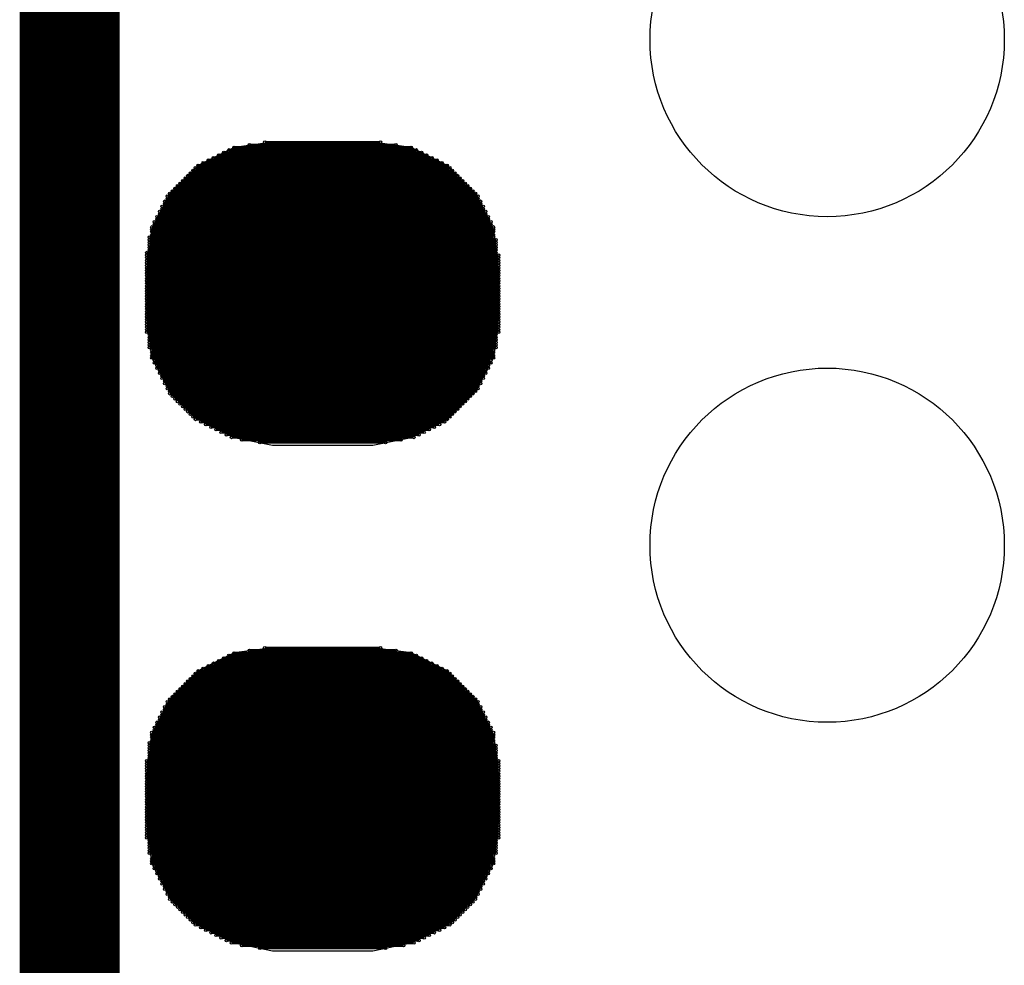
# Model space of a CAD drawing. Extents: x 0 to 126, y 0 to 22.
# Tile 11 of 60: x 10.547 to 11.521, y 9.622 to 10.558. Entities that reach past the tile are written whole.
import ezdxf

# ---------------------------------------------------------------- set-up
doc = ezdxf.new("R2010")
doc.units = 0
doc.layers.get('0').update_dxf_attribs({"linetype": 'CONTINUOUS'})
doc.layers.add('SEEEDSTUDIOXIAONRF52840V1_1_GTO', color=10, linetype='CONTINUOUS')
doc.layers.add('SEEEDSTUDIOXIAONRF52840V1_1_GTS', color=9, linetype='CONTINUOUS')

# ---------------------------------------------------------------- blocks, each defined once
blk = doc.blocks.new('ROUND_54')
blk.add_circle((0, 0), 0.17526)
blk = doc.blocks.new('ROUND_2')
blk.add_circle((0, 0), 0)
blk = doc.blocks.new('ROUND_1')
blk.add_circle((0, 0), 0.00127)

msp = doc.modelspace()

# ---------------------------------------------------------------- linework, layer by layer
at = {"layer": 'SEEEDSTUDIOXIAONRF52840V1_1_GTO', "const_width": 0.09906}
msp.add_lwpolyline([(10.59688, 6.03758), (10.59688, 13.03782)], dxfattribs=at)
at = {"layer": 'SEEEDSTUDIOXIAONRF52840V1_1_GTS', "const_width": 0.00254}
for points in [[(10.75944, 10.43178), (10.9347, 10.43178)], [(10.91946, 10.43432), (10.77468, 10.43432)], [(10.78992, 10.43686), (10.90422, 10.43686)], [(10.73912, 10.42162), (10.95502, 10.42162)], [(10.94994, 10.42416), (10.7442, 10.42416)], [(10.74928, 10.4267), (10.94486, 10.4267)], [(10.93978, 10.42924), (10.75436, 10.42924)], [(10.97026, 10.414), (10.72388, 10.414)], [(10.72896, 10.41654), (10.96518, 10.41654)], [(10.9601, 10.41908), (10.73404, 10.41908)], [(10.98042, 10.40384), (10.71372, 10.40384)], [(10.71626, 10.40638), (10.97788, 10.40638)], [(10.97534, 10.40892), (10.7188, 10.40892)], [(10.72134, 10.41146), (10.9728, 10.41146)], [(10.99058, 10.39368), (10.70356, 10.39368)], [(10.7061, 10.39622), (10.98804, 10.39622)], [(10.9855, 10.39876), (10.70864, 10.39876)], [(10.71118, 10.4013), (10.98296, 10.4013)], [(11.00074, 10.38352), (10.6934, 10.38352)], [(10.69594, 10.38606), (10.9982, 10.38606)], [(10.99566, 10.3886), (10.69848, 10.3886)], [(10.70102, 10.39114), (10.99312, 10.39114)], [(11.00582, 10.37336), (10.68832, 10.37336)], [(11.00328, 10.37844), (10.69086, 10.37844)], [(10.69086, 10.3759), (11.00328, 10.3759)], [(10.6934, 10.38098), (11.00074, 10.38098)], [(11.0109, 10.3632), (10.68324, 10.3632)], [(11.00836, 10.36828), (10.68578, 10.36828)], [(10.68578, 10.36574), (11.00836, 10.36574)], [(10.68832, 10.37082), (11.00582, 10.37082)], [(11.01344, 10.35812), (10.6807, 10.35812)], [(10.6807, 10.35558), (11.01344, 10.35558)], [(10.68324, 10.36066), (11.0109, 10.36066)], [(11.01598, 10.35304), (10.67816, 10.35304)], [(10.67816, 10.3505), (11.01598, 10.3505)], [(11.01598, 10.34796), (10.67816, 10.34796)], [(10.67816, 10.34542), (11.01598, 10.34542)], [(11.01598, 10.34288), (10.67562, 10.34288)], [(10.67562, 10.34034), (11.01852, 10.34034)], [(11.01852, 10.3378), (10.67562, 10.3378)], [(10.67562, 10.33526), (11.01852, 10.33526)], [(11.01852, 10.32764), (10.67308, 10.32764)], [(10.67308, 10.3251), (11.02106, 10.3251)], [(11.01852, 10.33272), (10.67562, 10.33272)], [(10.67562, 10.33018), (11.01852, 10.33018)], [(11.02106, 10.32256), (10.67308, 10.32256)], [(10.67308, 10.32002), (11.02106, 10.32002)], [(11.02106, 10.31748), (10.67308, 10.31748)], [(10.67308, 10.31494), (11.02106, 10.31494)], [(11.02106, 10.3124), (10.67308, 10.3124)], [(10.67308, 10.30986), (11.02106, 10.30986)], [(11.02106, 10.30732), (10.67308, 10.30732)], [(10.67308, 10.30478), (11.02106, 10.30478)], [(11.02106, 10.30224), (10.67308, 10.30224)], [(10.67308, 10.2997), (11.02106, 10.2997)], [(11.02106, 10.29716), (10.67308, 10.29716)], [(10.67308, 10.29462), (11.02106, 10.29462)], [(11.02106, 10.29208), (10.67308, 10.29208)], [(10.67308, 10.28954), (11.02106, 10.28954)], [(11.02106, 10.287), (10.67308, 10.287)], [(10.67308, 10.28446), (11.02106, 10.28446)], [(11.02106, 10.28192), (10.67308, 10.28192)], [(10.67308, 10.27938), (11.02106, 10.27938)], [(11.02106, 10.27684), (10.67308, 10.27684)], [(10.67308, 10.2743), (11.02106, 10.2743)], [(11.02106, 10.27176), (10.67308, 10.27176)], [(10.67308, 10.26922), (11.02106, 10.26922)], [(11.02106, 10.26668), (10.67308, 10.26668)], [(10.67308, 10.26414), (11.02106, 10.26414)], [(11.02106, 10.2616), (10.67308, 10.2616)], [(10.67308, 10.25906), (11.02106, 10.25906)], [(11.02106, 10.25652), (10.67308, 10.25652)], [(10.67308, 10.25398), (11.02106, 10.25398)], [(11.02106, 10.25144), (10.67308, 10.25144)], [(10.67308, 10.2489), (11.02106, 10.2489)], [(11.01852, 10.24636), (10.67562, 10.24636)], [(10.67562, 10.24382), (11.01852, 10.24382)], [(11.01852, 10.24128), (10.67562, 10.24128)], [(10.67562, 10.23874), (11.01852, 10.23874)], [(11.01852, 10.2362), (10.67562, 10.2362)], [(10.67562, 10.23366), (11.01852, 10.23366)], [(11.01598, 10.23112), (10.67816, 10.23112)], [(10.67816, 10.22858), (11.01598, 10.22858)], [(11.01598, 10.22604), (10.67816, 10.22604)], [(10.67816, 10.2235), (11.01598, 10.2235)], [(11.01344, 10.22096), (10.6807, 10.22096)], [(10.6807, 10.21842), (11.01344, 10.21842)], [(11.0109, 10.21588), (10.68324, 10.21588)], [(10.68324, 10.21334), (11.0109, 10.21334)], [(11.00836, 10.2108), (10.68578, 10.2108)], [(10.68578, 10.20826), (11.00836, 10.20826)], [(11.00582, 10.20572), (10.68832, 10.20572)], [(10.68832, 10.20318), (11.00582, 10.20318)], [(11.00328, 10.20064), (10.69086, 10.20064)], [(10.69086, 10.1981), (11.00328, 10.1981)], [(11.00074, 10.19556), (10.6934, 10.19556)], [(10.6934, 10.19302), (11.00074, 10.19302)], [(10.9982, 10.19048), (10.69594, 10.19048)], [(10.69594, 10.18794), (10.99566, 10.18794)], [(10.99312, 10.1854), (10.69848, 10.1854)], [(10.70102, 10.18286), (10.99058, 10.18286)], [(10.98804, 10.18032), (10.70356, 10.18032)], [(10.7061, 10.17778), (10.9855, 10.17778)], [(10.98296, 10.17524), (10.70864, 10.17524)], [(10.71118, 10.1727), (10.98042, 10.1727)], [(10.97788, 10.17016), (10.71372, 10.17016)], [(10.71626, 10.16762), (10.97534, 10.16762)], [(10.9728, 10.16508), (10.7188, 10.16508)], [(10.72134, 10.16254), (10.97026, 10.16254)], [(10.96772, 10.16), (10.72642, 10.16)], [(10.7315, 10.15746), (10.96264, 10.15746)], [(10.95756, 10.15492), (10.73658, 10.15492)], [(10.74166, 10.15238), (10.95248, 10.15238)], [(10.9474, 10.14984), (10.74674, 10.14984)], [(10.75182, 10.1473), (10.94232, 10.1473)], [(10.93724, 10.14476), (10.7569, 10.14476)], [(10.76706, 10.14222), (10.92454, 10.14222)], [(10.9093, 10.13968), (10.78484, 10.13968)], [(10.78992, 9.93648), (10.90422, 9.93648)], [(10.74928, 9.92632), (10.94486, 9.92632)], [(10.93978, 9.92886), (10.75436, 9.92886)], [(10.75944, 9.9314), (10.9347, 9.9314)], [(10.91946, 9.93394), (10.77468, 9.93394)], [(10.72896, 9.91616), (10.96518, 9.91616)], [(10.9601, 9.9187), (10.73404, 9.9187)], [(10.73912, 9.92124), (10.95502, 9.92124)], [(10.94994, 9.92378), (10.7442, 9.92378)], [(10.71626, 9.906), (10.97788, 9.906)], [(10.97534, 9.90854), (10.7188, 9.90854)], [(10.72134, 9.91108), (10.9728, 9.91108)], [(10.97026, 9.91362), (10.72388, 9.91362)], [(10.7061, 9.89584), (10.98804, 9.89584)], [(10.9855, 9.89838), (10.70864, 9.89838)], [(10.71118, 9.90092), (10.98296, 9.90092)], [(10.98042, 9.90346), (10.71372, 9.90346)], [(10.99566, 9.88822), (10.69848, 9.88822)], [(10.70102, 9.89076), (10.99312, 9.89076)], [(10.99058, 9.8933), (10.70356, 9.8933)], [(11.00328, 9.87806), (10.69086, 9.87806)], [(11.00074, 9.88314), (10.6934, 9.88314)], [(10.6934, 9.8806), (11.00074, 9.8806)], [(10.69594, 9.88568), (10.9982, 9.88568)], [(11.00836, 9.8679), (10.68578, 9.8679)], [(11.00582, 9.87298), (10.68832, 9.87298)], [(10.68832, 9.87044), (11.00582, 9.87044)], [(10.69086, 9.87552), (11.00328, 9.87552)], [(11.01344, 9.85774), (10.6807, 9.85774)], [(11.0109, 9.86282), (10.68324, 9.86282)], [(10.68324, 9.86028), (11.0109, 9.86028)], [(10.68578, 9.86536), (11.00836, 9.86536)], [(11.01598, 9.85266), (10.67816, 9.85266)], [(10.67816, 9.85012), (11.01598, 9.85012)], [(11.01598, 9.84758), (10.67816, 9.84758)], [(10.6807, 9.8552), (11.01344, 9.8552)], [(11.01598, 9.8425), (10.67562, 9.8425)], [(10.67562, 9.83996), (11.01852, 9.83996)], [(11.01852, 9.83742), (10.67562, 9.83742)], [(10.67816, 9.84504), (11.01598, 9.84504)], [(10.67562, 9.83488), (11.01852, 9.83488)], [(11.01852, 9.83234), (10.67562, 9.83234)], [(10.67562, 9.8298), (11.01852, 9.8298)], [(10.67308, 9.82472), (11.02106, 9.82472)], [(11.02106, 9.82218), (10.67308, 9.82218)], [(10.67308, 9.81964), (11.02106, 9.81964)], [(11.01852, 9.82726), (10.67562, 9.82726)], [(11.02106, 9.8171), (10.67308, 9.8171)], [(10.67308, 9.81456), (11.02106, 9.81456)], [(11.02106, 9.81202), (10.67308, 9.81202)], [(10.67308, 9.80948), (11.02106, 9.80948)], [(11.02106, 9.80694), (10.67308, 9.80694)], [(10.67308, 9.8044), (11.02106, 9.8044)], [(11.02106, 9.80186), (10.67308, 9.80186)], [(10.67308, 9.79932), (11.02106, 9.79932)], [(11.02106, 9.79678), (10.67308, 9.79678)], [(10.67308, 9.79424), (11.02106, 9.79424)], [(11.02106, 9.7917), (10.67308, 9.7917)], [(10.67308, 9.78916), (11.02106, 9.78916)], [(11.02106, 9.78662), (10.67308, 9.78662)], [(10.67308, 9.78408), (11.02106, 9.78408)], [(11.02106, 9.78154), (10.67308, 9.78154)], [(10.67308, 9.779), (11.02106, 9.779)], [(11.02106, 9.77646), (10.67308, 9.77646)], [(10.67308, 9.77392), (11.02106, 9.77392)], [(11.02106, 9.77138), (10.67308, 9.77138)], [(10.67308, 9.76884), (11.02106, 9.76884)], [(11.02106, 9.7663), (10.67308, 9.7663)], [(10.67308, 9.76376), (11.02106, 9.76376)], [(11.02106, 9.76122), (10.67308, 9.76122)], [(10.67308, 9.75868), (11.02106, 9.75868)], [(11.02106, 9.75614), (10.67308, 9.75614)], [(10.67308, 9.7536), (11.02106, 9.7536)], [(11.02106, 9.75106), (10.67308, 9.75106)], [(10.67308, 9.74852), (11.02106, 9.74852)], [(11.01852, 9.74598), (10.67562, 9.74598)], [(10.67562, 9.74344), (11.01852, 9.74344)], [(11.01852, 9.7409), (10.67562, 9.7409)], [(10.67562, 9.73836), (11.01852, 9.73836)], [(11.01852, 9.73582), (10.67562, 9.73582)], [(10.67562, 9.73328), (11.01852, 9.73328)], [(11.01598, 9.73074), (10.67816, 9.73074)], [(10.67816, 9.7282), (11.01598, 9.7282)], [(11.01598, 9.72566), (10.67816, 9.72566)], [(10.67816, 9.72312), (11.01598, 9.72312)], [(11.01344, 9.72058), (10.6807, 9.72058)], [(10.6807, 9.71804), (11.01344, 9.71804)], [(11.0109, 9.7155), (10.68324, 9.7155)], [(10.68324, 9.71296), (11.0109, 9.71296)], [(11.00836, 9.71042), (10.68578, 9.71042)], [(10.68578, 9.70788), (11.00836, 9.70788)], [(11.00582, 9.70534), (10.68832, 9.70534)], [(10.68832, 9.7028), (11.00582, 9.7028)], [(11.00328, 9.70026), (10.69086, 9.70026)], [(10.69086, 9.69772), (11.00328, 9.69772)], [(11.00074, 9.69518), (10.6934, 9.69518)], [(10.6934, 9.69264), (11.00074, 9.69264)], [(10.9982, 9.6901), (10.69594, 9.6901)], [(10.69594, 9.68756), (10.9982, 9.68756)], [(10.99566, 9.68502), (10.69848, 9.68502)], [(10.70102, 9.68248), (10.99312, 9.68248)], [(10.99058, 9.67994), (10.70356, 9.67994)], [(10.7061, 9.6774), (10.98804, 9.6774)], [(10.9855, 9.67486), (10.70864, 9.67486)], [(10.71118, 9.67232), (10.98296, 9.67232)], [(10.98042, 9.66978), (10.71372, 9.66978)], [(10.71626, 9.66724), (10.97788, 9.66724)], [(10.97534, 9.6647), (10.7188, 9.6647)], [(10.72134, 9.66216), (10.9728, 9.66216)], [(10.96772, 9.65962), (10.72642, 9.65962)], [(10.7315, 9.65708), (10.96264, 9.65708)], [(10.95756, 9.65454), (10.73658, 9.65454)], [(10.74166, 9.652), (10.95248, 9.652)], [(10.9474, 9.64946), (10.74674, 9.64946)], [(10.75182, 9.64692), (10.94232, 9.64692)], [(10.93724, 9.64438), (10.7569, 9.64438)], [(10.76706, 9.64184), (10.92708, 9.64184)], [(10.9093, 9.6393), (10.78484, 9.6393)]]:
    msp.add_lwpolyline(points, dxfattribs=at)
at = {"layer": 'SEEEDSTUDIOXIAONRF52840V1_1_GTS'}
for points in [[(10.79754, 10.43686), (10.75944, 10.43178)], [(10.8966, 10.43686), (10.79754, 10.43686)], [(10.9347, 10.43178), (10.8966, 10.43686)], [(10.75944, 10.43178), (10.72388, 10.414)], [(10.97026, 10.414), (10.9347, 10.43178)], [(10.72388, 10.414), (10.69594, 10.38606)], [(10.9982, 10.38606), (10.97026, 10.414)], [(10.69594, 10.38606), (10.67816, 10.3505)], [(11.01598, 10.3505), (10.9982, 10.38606)], [(10.67816, 10.3505), (10.67308, 10.3124)], [(11.02106, 10.3124), (11.01598, 10.3505)], [(10.67308, 10.3124), (10.67308, 10.2616)], [(11.02106, 10.2616), (11.02106, 10.3124)], [(10.67308, 10.2616), (10.67816, 10.2235)], [(11.01598, 10.2235), (11.02106, 10.2616)], [(10.67816, 10.2235), (10.69594, 10.19048)], [(10.9982, 10.19048), (11.01598, 10.2235)], [(10.69594, 10.19048), (10.72388, 10.16254)], [(10.97026, 10.16254), (10.9982, 10.19048)], [(10.72388, 10.16254), (10.75944, 10.14476)], [(10.9347, 10.14476), (10.97026, 10.16254)], [(10.75944, 10.14476), (10.79754, 10.13714)], [(10.8966, 10.13714), (10.9347, 10.14476)], [(10.79754, 10.13714), (10.8966, 10.13714)], [(10.79754, 9.93648), (10.75944, 9.9314)], [(10.8966, 9.93648), (10.79754, 9.93648)], [(10.9347, 9.9314), (10.8966, 9.93648)], [(10.75944, 9.9314), (10.72388, 9.91362)], [(10.97026, 9.91362), (10.9347, 9.9314)], [(10.72388, 9.91362), (10.69594, 9.88568)], [(10.9982, 9.88568), (10.97026, 9.91362)], [(10.69594, 9.88568), (10.67816, 9.85012)], [(11.01598, 9.85012), (10.9982, 9.88568)], [(10.67816, 9.85012), (10.67308, 9.81202)], [(11.02106, 9.81202), (11.01598, 9.85012)], [(10.67308, 9.81202), (10.67308, 9.76376)], [(11.02106, 9.76376), (11.02106, 9.81202)], [(10.67308, 9.76376), (10.67816, 9.72312)], [(11.01598, 9.72312), (11.02106, 9.76376)], [(10.67816, 9.72312), (10.69594, 9.6901)], [(10.9982, 9.6901), (11.01598, 9.72312)], [(10.69594, 9.6901), (10.72388, 9.66216)], [(10.97026, 9.66216), (10.9982, 9.6901)], [(10.72388, 9.66216), (10.75944, 9.64438)], [(10.9347, 9.64438), (10.97026, 9.66216)], [(10.75944, 9.64438), (10.79754, 9.63676)], [(10.8966, 9.63676), (10.9347, 9.64438)], [(10.79754, 9.63676), (10.8966, 9.63676)]]:
    msp.add_lwpolyline(points, dxfattribs=at)

# ---------------------------------------------------------------- block references
for name, p in [('ROUND_54', (11.34618, 10.53846)), ('ROUND_2', (10.8966, 10.43686)), ('ROUND_2', (10.79754, 10.43686)), ('ROUND_1', (10.75944, 10.43178)), ('ROUND_1', (10.77468, 10.43432)), ('ROUND_1', (10.78992, 10.43686)), ('ROUND_1', (10.90422, 10.43686)), ('ROUND_1', (10.91946, 10.43432)), ('ROUND_1', (10.9347, 10.43178)), ('ROUND_2', (10.9347, 10.43178)), ('ROUND_2', (10.75944, 10.43178)), ('ROUND_1', (10.73912, 10.42162)), ('ROUND_1', (10.7442, 10.42416)), ('ROUND_1', (10.74928, 10.4267)), ('ROUND_1', (10.75436, 10.42924)), ('ROUND_1', (10.93978, 10.42924)), ('ROUND_1', (10.94486, 10.4267)), ('ROUND_1', (10.94994, 10.42416)), ('ROUND_1', (10.95502, 10.42162)), ('ROUND_2', (10.97026, 10.414)), ('ROUND_2', (10.72388, 10.414)), ('ROUND_1', (10.72388, 10.414)), ('ROUND_1', (10.72896, 10.41654)), ('ROUND_1', (10.73404, 10.41908)), ('ROUND_1', (10.9601, 10.41908)), ('ROUND_1', (10.96518, 10.41654)), ('ROUND_1', (10.97026, 10.414)), ('ROUND_1', (10.71372, 10.40384)), ('ROUND_1', (10.71626, 10.40638)), ('ROUND_1', (10.7188, 10.40892)), ('ROUND_1', (10.72134, 10.41146)), ('ROUND_1', (10.9728, 10.41146)), ('ROUND_1', (10.97534, 10.40892)), ('ROUND_1', (10.97788, 10.40638)), ('ROUND_1', (10.98042, 10.40384)), ('ROUND_1', (10.70356, 10.39368)), ('ROUND_1', (10.7061, 10.39622)), ('ROUND_1', (10.70864, 10.39876)), ('ROUND_1', (10.71118, 10.4013)), ('ROUND_1', (10.98296, 10.4013)), ('ROUND_1', (10.9855, 10.39876)), ('ROUND_1', (10.98804, 10.39622)), ('ROUND_1', (10.99058, 10.39368)), ('ROUND_2', (10.9982, 10.38606)), ('ROUND_2', (10.69594, 10.38606)), ('ROUND_1', (10.6934, 10.38352)), ('ROUND_1', (10.69594, 10.38606)), ('ROUND_1', (10.69848, 10.3886)), ('ROUND_1', (10.70102, 10.39114)), ('ROUND_1', (10.99312, 10.39114)), ('ROUND_1', (10.99566, 10.3886)), ('ROUND_1', (10.9982, 10.38606)), ('ROUND_1', (11.00074, 10.38352)), ('ROUND_1', (10.68832, 10.37336)), ('ROUND_1', (10.69086, 10.37844)), ('ROUND_1', (10.69086, 10.3759)), ('ROUND_1', (10.6934, 10.38098)), ('ROUND_1', (11.00074, 10.38098)), ('ROUND_1', (11.00328, 10.37844)), ('ROUND_1', (11.00328, 10.3759)), ('ROUND_1', (11.00582, 10.37336)), ('ROUND_1', (10.68324, 10.3632)), ('ROUND_1', (10.68578, 10.36828)), ('ROUND_1', (10.68578, 10.36574)), ('ROUND_1', (10.68832, 10.37082)), ('ROUND_1', (11.00582, 10.37082)), ('ROUND_1', (11.00836, 10.36828)), ('ROUND_1', (11.00836, 10.36574)), ('ROUND_1', (11.0109, 10.3632)), ('ROUND_1', (10.6807, 10.35812)), ('ROUND_1', (10.6807, 10.35558)), ('ROUND_1', (10.68324, 10.36066)), ('ROUND_1', (11.0109, 10.36066)), ('ROUND_1', (11.01344, 10.35812)), ('ROUND_1', (11.01344, 10.35558)), ('ROUND_2', (11.01598, 10.3505)), ('ROUND_2', (10.67816, 10.3505)), ('ROUND_1', (10.67816, 10.35304)), ('ROUND_1', (10.67816, 10.3505)), ('ROUND_1', (10.67816, 10.34796)), ('ROUND_1', (10.67816, 10.34542)), ('ROUND_1', (11.01598, 10.35304)), ('ROUND_1', (11.01598, 10.3505)), ('ROUND_1', (11.01598, 10.34796)), ('ROUND_1', (11.01598, 10.34542)), ('ROUND_1', (10.67562, 10.34288)), ('ROUND_1', (10.67562, 10.34034)), ('ROUND_1', (10.67562, 10.3378)), ('ROUND_1', (10.67562, 10.33526)), ('ROUND_1', (11.01598, 10.34288)), ('ROUND_1', (11.01852, 10.34034)), ('ROUND_1', (11.01852, 10.3378)), ('ROUND_1', (11.01852, 10.33526)), ('ROUND_1', (10.67308, 10.32764)), ('ROUND_1', (10.67308, 10.3251)), ('ROUND_1', (10.67562, 10.33272)), ('ROUND_1', (10.67562, 10.33018)), ('ROUND_1', (11.01852, 10.33272)), ('ROUND_1', (11.01852, 10.33018)), ('ROUND_1', (11.01852, 10.32764)), ('ROUND_1', (11.02106, 10.3251)), ('ROUND_1', (10.67308, 10.32256)), ('ROUND_1', (10.67308, 10.32002)), ('ROUND_1', (10.67308, 10.31748)), ('ROUND_1', (10.67308, 10.31494)), ('ROUND_1', (11.02106, 10.32256)), ('ROUND_1', (11.02106, 10.32002)), ('ROUND_1', (11.02106, 10.31748)), ('ROUND_1', (11.02106, 10.31494)), ('ROUND_2', (11.02106, 10.3124)), ('ROUND_2', (10.67308, 10.3124)), ('ROUND_1', (10.67308, 10.3124)), ('ROUND_1', (10.67308, 10.30986)), ('ROUND_1', (10.67308, 10.30732)), ('ROUND_1', (10.67308, 10.30478)), ('ROUND_1', (11.02106, 10.3124)), ('ROUND_1', (11.02106, 10.30986)), ('ROUND_1', (11.02106, 10.30732)), ('ROUND_1', (11.02106, 10.30478)), ('ROUND_1', (10.67308, 10.30224)), ('ROUND_1', (10.67308, 10.2997)), ('ROUND_1', (10.67308, 10.29716)), ('ROUND_1', (11.02106, 10.30224)), ('ROUND_1', (11.02106, 10.2997)), ('ROUND_1', (11.02106, 10.29716)), ('ROUND_1', (10.67308, 10.29462)), ('ROUND_1', (10.67308, 10.29208)), ('ROUND_1', (10.67308, 10.28954)), ('ROUND_1', (10.67308, 10.287)), ('ROUND_1', (11.02106, 10.29462)), ('ROUND_1', (11.02106, 10.29208)), ('ROUND_1', (11.02106, 10.28954)), ('ROUND_1', (11.02106, 10.287)), ('ROUND_1', (10.67308, 10.28446)), ('ROUND_1', (10.67308, 10.28192)), ('ROUND_1', (10.67308, 10.27938)), ('ROUND_1', (10.67308, 10.27684)), ('ROUND_1', (11.02106, 10.28446)), ('ROUND_1', (11.02106, 10.28192)), ('ROUND_1', (11.02106, 10.27938)), ('ROUND_1', (11.02106, 10.27684)), ('ROUND_1', (10.67308, 10.2743)), ('ROUND_1', (10.67308, 10.27176)), ('ROUND_1', (10.67308, 10.26922)), ('ROUND_1', (10.67308, 10.26668)), ('ROUND_1', (11.02106, 10.2743)), ('ROUND_1', (11.02106, 10.27176)), ('ROUND_1', (11.02106, 10.26922)), ('ROUND_1', (11.02106, 10.26668)), ('ROUND_2', (11.02106, 10.2616)), ('ROUND_2', (10.67308, 10.2616)), ('ROUND_1', (10.67308, 10.26414)), ('ROUND_1', (10.67308, 10.2616)), ('ROUND_1', (10.67308, 10.25906)), ('ROUND_1', (10.67308, 10.25652)), ('ROUND_1', (11.02106, 10.26414)), ('ROUND_1', (11.02106, 10.2616)), ('ROUND_1', (11.02106, 10.25906)), ('ROUND_1', (11.02106, 10.25652)), ('ROUND_1', (10.67308, 10.25398)), ('ROUND_1', (10.67308, 10.25144)), ('ROUND_1', (10.67308, 10.2489)), ('ROUND_1', (10.67562, 10.24636)), ('ROUND_1', (11.01852, 10.24636)), ('ROUND_1', (11.02106, 10.25398)), ('ROUND_1', (11.02106, 10.25144)), ('ROUND_1', (11.02106, 10.2489)), ('ROUND_1', (10.67562, 10.24382)), ('ROUND_1', (10.67562, 10.24128)), ('ROUND_1', (10.67562, 10.23874)), ('ROUND_1', (11.01852, 10.24382)), ('ROUND_1', (11.01852, 10.24128)), ('ROUND_1', (11.01852, 10.23874)), ('ROUND_1', (10.67562, 10.2362)), ('ROUND_1', (10.67562, 10.23366)), ('ROUND_1', (10.67816, 10.23112)), ('ROUND_1', (10.67816, 10.22858)), ('ROUND_1', (11.01598, 10.23112)), ('ROUND_1', (11.01598, 10.22858)), ('ROUND_1', (11.01852, 10.2362)), ('ROUND_1', (11.01852, 10.23366)), ('ROUND_2', (11.01598, 10.2235)), ('ROUND_2', (10.67816, 10.2235)), ('ROUND_1', (10.67816, 10.22604)), ('ROUND_1', (10.67816, 10.2235)), ('ROUND_1', (10.6807, 10.22096)), ('ROUND_1', (10.6807, 10.21842)), ('ROUND_1', (11.01344, 10.22096)), ('ROUND_1', (11.01344, 10.21842)), ('ROUND_1', (11.01598, 10.22604)), ('ROUND_1', (11.01598, 10.2235)), ('ROUND_1', (10.68324, 10.21588)), ('ROUND_1', (10.68324, 10.21334)), ('ROUND_1', (10.68578, 10.2108)), ('ROUND_1', (10.68578, 10.20826)), ('ROUND_1', (11.00836, 10.2108)), ('ROUND_1', (11.00836, 10.20826)), ('ROUND_1', (11.0109, 10.21588)), ('ROUND_1', (11.0109, 10.21334)), ('ROUND_54', (11.34618, 10.03808)), ('ROUND_1', (10.68832, 10.20572)), ('ROUND_1', (10.68832, 10.20318)), ('ROUND_1', (10.69086, 10.20064)), ('ROUND_1', (10.69086, 10.1981)), ('ROUND_1', (11.00328, 10.20064)), ('ROUND_1', (11.00328, 10.1981)), ('ROUND_1', (11.00582, 10.20572)), ('ROUND_1', (11.00582, 10.20318)), ('ROUND_2', (10.9982, 10.19048)), ('ROUND_2', (10.69594, 10.19048)), ('ROUND_1', (10.6934, 10.19556)), ('ROUND_1', (10.6934, 10.19302)), ('ROUND_1', (10.69594, 10.19048)), ('ROUND_1', (10.69594, 10.18794)), ('ROUND_1', (10.99566, 10.18794)), ('ROUND_1', (10.9982, 10.19048)), ('ROUND_1', (11.00074, 10.19556)), ('ROUND_1', (11.00074, 10.19302)), ('ROUND_1', (10.69848, 10.1854)), ('ROUND_1', (10.70102, 10.18286)), ('ROUND_1', (10.70356, 10.18032)), ('ROUND_1', (10.98804, 10.18032)), ('ROUND_1', (10.99058, 10.18286)), ('ROUND_1', (10.99312, 10.1854)), ('ROUND_1', (10.7061, 10.17778)), ('ROUND_1', (10.70864, 10.17524)), ('ROUND_1', (10.71118, 10.1727)), ('ROUND_1', (10.71372, 10.17016)), ('ROUND_1', (10.97788, 10.17016)), ('ROUND_1', (10.98042, 10.1727)), ('ROUND_1', (10.98296, 10.17524)), ('ROUND_1', (10.9855, 10.17778)), ('ROUND_2', (10.97026, 10.16254)), ('ROUND_2', (10.72388, 10.16254)), ('ROUND_1', (10.71626, 10.16762)), ('ROUND_1', (10.7188, 10.16508)), ('ROUND_1', (10.72134, 10.16254)), ('ROUND_1', (10.72642, 10.16)), ('ROUND_1', (10.96772, 10.16)), ('ROUND_1', (10.97026, 10.16254)), ('ROUND_1', (10.9728, 10.16508)), ('ROUND_1', (10.97534, 10.16762)), ('ROUND_1', (10.7315, 10.15746)), ('ROUND_1', (10.73658, 10.15492)), ('ROUND_1', (10.74166, 10.15238)), ('ROUND_1', (10.74674, 10.14984)), ('ROUND_1', (10.9474, 10.14984)), ('ROUND_1', (10.95248, 10.15238)), ('ROUND_1', (10.95756, 10.15492)), ('ROUND_1', (10.96264, 10.15746)), ('ROUND_2', (10.9347, 10.14476)), ('ROUND_2', (10.75944, 10.14476)), ('ROUND_1', (10.75182, 10.1473)), ('ROUND_1', (10.7569, 10.14476)), ('ROUND_1', (10.76706, 10.14222)), ('ROUND_1', (10.78484, 10.13968)), ('ROUND_1', (10.9093, 10.13968)), ('ROUND_1', (10.92454, 10.14222)), ('ROUND_1', (10.93724, 10.14476)), ('ROUND_1', (10.94232, 10.1473)), ('ROUND_2', (10.8966, 10.13714)), ('ROUND_2', (10.79754, 10.13714)), ('ROUND_2', (10.8966, 10.13714)), ('ROUND_2', (10.8966, 9.93648)), ('ROUND_2', (10.79754, 9.93648)), ('ROUND_1', (10.78992, 9.93648)), ('ROUND_1', (10.90422, 9.93648)), ('ROUND_2', (10.9347, 9.9314)), ('ROUND_2', (10.75944, 9.9314)), ('ROUND_1', (10.74928, 9.92632)), ('ROUND_1', (10.75436, 9.92886)), ('ROUND_1', (10.75944, 9.9314)), ('ROUND_1', (10.77468, 9.93394)), ('ROUND_1', (10.91946, 9.93394)), ('ROUND_1', (10.9347, 9.9314)), ('ROUND_1', (10.93978, 9.92886)), ('ROUND_1', (10.94486, 9.92632)), ('ROUND_1', (10.72896, 9.91616)), ('ROUND_1', (10.73404, 9.9187)), ('ROUND_1', (10.73912, 9.92124)), ('ROUND_1', (10.7442, 9.92378)), ('ROUND_1', (10.94994, 9.92378)), ('ROUND_1', (10.95502, 9.92124)), ('ROUND_1', (10.9601, 9.9187)), ('ROUND_1', (10.96518, 9.91616)), ('ROUND_2', (10.97026, 9.91362)), ('ROUND_2', (10.72388, 9.91362)), ('ROUND_1', (10.71626, 9.906)), ('ROUND_1', (10.7188, 9.90854)), ('ROUND_1', (10.72134, 9.91108)), ('ROUND_1', (10.72388, 9.91362)), ('ROUND_1', (10.97026, 9.91362)), ('ROUND_1', (10.9728, 9.91108)), ('ROUND_1', (10.97534, 9.90854)), ('ROUND_1', (10.97788, 9.906)), ('ROUND_1', (10.7061, 9.89584)), ('ROUND_1', (10.70864, 9.89838)), ('ROUND_1', (10.71118, 9.90092)), ('ROUND_1', (10.71372, 9.90346)), ('ROUND_1', (10.98042, 9.90346)), ('ROUND_1', (10.98296, 9.90092)), ('ROUND_1', (10.9855, 9.89838)), ('ROUND_1', (10.98804, 9.89584)), ('ROUND_1', (10.69848, 9.88822)), ('ROUND_1', (10.70102, 9.89076)), ('ROUND_1', (10.70356, 9.8933)), ('ROUND_1', (10.99058, 9.8933)), ('ROUND_1', (10.99312, 9.89076)), ('ROUND_1', (10.99566, 9.88822)), ('ROUND_2', (10.9982, 9.88568)), ('ROUND_2', (10.69594, 9.88568)), ('ROUND_1', (10.69086, 9.87806)), ('ROUND_1', (10.6934, 9.88314)), ('ROUND_1', (10.6934, 9.8806)), ('ROUND_1', (10.69594, 9.88568)), ('ROUND_1', (10.9982, 9.88568)), ('ROUND_1', (11.00074, 9.88314)), ('ROUND_1', (11.00074, 9.8806)), ('ROUND_1', (11.00328, 9.87806)), ('ROUND_1', (10.68578, 9.8679)), ('ROUND_1', (10.68832, 9.87298)), ('ROUND_1', (10.68832, 9.87044)), ('ROUND_1', (10.69086, 9.87552)), ('ROUND_1', (11.00328, 9.87552)), ('ROUND_1', (11.00582, 9.87298)), ('ROUND_1', (11.00582, 9.87044)), ('ROUND_1', (11.00836, 9.8679)), ('ROUND_1', (10.6807, 9.85774)), ('ROUND_1', (10.68324, 9.86282)), ('ROUND_1', (10.68324, 9.86028)), ('ROUND_1', (10.68578, 9.86536)), ('ROUND_1', (11.00836, 9.86536)), ('ROUND_1', (11.0109, 9.86282)), ('ROUND_1', (11.0109, 9.86028)), ('ROUND_1', (11.01344, 9.85774)), ('ROUND_2', (11.01598, 9.85012)), ('ROUND_2', (10.67816, 9.85012)), ('ROUND_1', (10.67816, 9.85266)), ('ROUND_1', (10.67816, 9.85012)), ('ROUND_1', (10.67816, 9.84758)), ('ROUND_1', (10.6807, 9.8552)), ('ROUND_1', (11.01344, 9.8552)), ('ROUND_1', (11.01598, 9.85266)), ('ROUND_1', (11.01598, 9.85012)), ('ROUND_1', (11.01598, 9.84758)), ('ROUND_1', (10.67562, 9.8425)), ('ROUND_1', (10.67562, 9.83996)), ('ROUND_1', (10.67562, 9.83742)), ('ROUND_1', (10.67816, 9.84504)), ('ROUND_1', (11.01598, 9.84504)), ('ROUND_1', (11.01598, 9.8425)), ('ROUND_1', (11.01852, 9.83996)), ('ROUND_1', (11.01852, 9.83742)), ('ROUND_1', (10.67562, 9.83488)), ('ROUND_1', (10.67562, 9.83234)), ('ROUND_1', (10.67562, 9.8298)), ('ROUND_1', (11.01852, 9.83488)), ('ROUND_1', (11.01852, 9.83234)), ('ROUND_1', (11.01852, 9.8298)), ('ROUND_1', (10.67308, 9.82472)), ('ROUND_1', (10.67308, 9.82218)), ('ROUND_1', (10.67308, 9.81964)), ('ROUND_1', (10.67562, 9.82726)), ('ROUND_1', (11.01852, 9.82726)), ('ROUND_1', (11.02106, 9.82472)), ('ROUND_1', (11.02106, 9.82218)), ('ROUND_1', (11.02106, 9.81964)), ('ROUND_2', (11.02106, 9.81202)), ('ROUND_2', (10.67308, 9.81202)), ('ROUND_1', (10.67308, 9.8171)), ('ROUND_1', (10.67308, 9.81456)), ('ROUND_1', (10.67308, 9.81202)), ('ROUND_1', (10.67308, 9.80948)), ('ROUND_1', (11.02106, 9.8171)), ('ROUND_1', (11.02106, 9.81456)), ('ROUND_1', (11.02106, 9.81202)), ('ROUND_1', (11.02106, 9.80948)), ('ROUND_1', (10.67308, 9.80694)), ('ROUND_1', (10.67308, 9.8044)), ('ROUND_1', (10.67308, 9.80186)), ('ROUND_1', (10.67308, 9.79932)), ('ROUND_1', (11.02106, 9.80694)), ('ROUND_1', (11.02106, 9.8044)), ('ROUND_1', (11.02106, 9.80186)), ('ROUND_1', (11.02106, 9.79932)), ('ROUND_1', (10.67308, 9.79678)), ('ROUND_1', (10.67308, 9.79424)), ('ROUND_1', (10.67308, 9.7917)), ('ROUND_1', (10.67308, 9.78916)), ('ROUND_1', (11.02106, 9.79678)), ('ROUND_1', (11.02106, 9.79424)), ('ROUND_1', (11.02106, 9.7917)), ('ROUND_1', (11.02106, 9.78916)), ('ROUND_1', (10.67308, 9.78662)), ('ROUND_1', (10.67308, 9.78408)), ('ROUND_1', (10.67308, 9.78154)), ('ROUND_1', (10.67308, 9.779)), ('ROUND_1', (11.02106, 9.78662)), ('ROUND_1', (11.02106, 9.78408)), ('ROUND_1', (11.02106, 9.78154)), ('ROUND_1', (11.02106, 9.779)), ('ROUND_1', (10.67308, 9.77646)), ('ROUND_1', (10.67308, 9.77392)), ('ROUND_1', (10.67308, 9.77138)), ('ROUND_1', (11.02106, 9.77646)), ('ROUND_1', (11.02106, 9.77392)), ('ROUND_1', (11.02106, 9.77138)), ('ROUND_2', (11.02106, 9.76376)), ('ROUND_2', (10.67308, 9.76376)), ('ROUND_1', (10.67308, 9.76884)), ('ROUND_1', (10.67308, 9.7663)), ('ROUND_1', (10.67308, 9.76376)), ('ROUND_1', (10.67308, 9.76122)), ('ROUND_1', (11.02106, 9.76884)), ('ROUND_1', (11.02106, 9.7663)), ('ROUND_1', (11.02106, 9.76376)), ('ROUND_1', (11.02106, 9.76122)), ('ROUND_1', (10.67308, 9.75868)), ('ROUND_1', (10.67308, 9.75614)), ('ROUND_1', (10.67308, 9.7536)), ('ROUND_1', (10.67308, 9.75106)), ('ROUND_1', (11.02106, 9.75868)), ('ROUND_1', (11.02106, 9.75614)), ('ROUND_1', (11.02106, 9.7536)), ('ROUND_1', (11.02106, 9.75106)), ('ROUND_1', (10.67308, 9.74852)), ('ROUND_1', (10.67562, 9.74598)), ('ROUND_1', (10.67562, 9.74344)), ('ROUND_1', (10.67562, 9.7409)), ('ROUND_1', (11.01852, 9.74598)), ('ROUND_1', (11.01852, 9.74344)), ('ROUND_1', (11.01852, 9.7409)), ('ROUND_1', (11.02106, 9.74852)), ('ROUND_1', (10.67562, 9.73836)), ('ROUND_1', (10.67562, 9.73582)), ('ROUND_1', (10.67562, 9.73328)), ('ROUND_1', (10.67816, 9.73074)), ('ROUND_1', (11.01598, 9.73074)), ('ROUND_1', (11.01852, 9.73836)), ('ROUND_1', (11.01852, 9.73582)), ('ROUND_1', (11.01852, 9.73328)), ('ROUND_2', (11.01598, 9.72312)), ('ROUND_2', (10.67816, 9.72312)), ('ROUND_1', (10.67816, 9.7282)), ('ROUND_1', (10.67816, 9.72566)), ('ROUND_1', (10.67816, 9.72312)), ('ROUND_1', (10.6807, 9.72058)), ('ROUND_1', (11.01344, 9.72058)), ('ROUND_1', (11.01598, 9.7282)), ('ROUND_1', (11.01598, 9.72566)), ('ROUND_1', (11.01598, 9.72312)), ('ROUND_1', (10.6807, 9.71804)), ('ROUND_1', (10.68324, 9.7155)), ('ROUND_1', (10.68324, 9.71296)), ('ROUND_1', (10.68578, 9.71042)), ('ROUND_1', (11.00836, 9.71042)), ('ROUND_1', (11.0109, 9.7155)), ('ROUND_1', (11.0109, 9.71296)), ('ROUND_1', (11.01344, 9.71804)), ('ROUND_1', (10.68578, 9.70788)), ('ROUND_1', (10.68832, 9.70534)), ('ROUND_1', (10.68832, 9.7028)), ('ROUND_1', (11.00582, 9.70534)), ('ROUND_1', (11.00582, 9.7028)), ('ROUND_1', (11.00836, 9.70788)), ('ROUND_1', (10.69086, 9.70026)), ('ROUND_1', (10.69086, 9.69772)), ('ROUND_1', (10.6934, 9.69518)), ('ROUND_1', (10.6934, 9.69264)), ('ROUND_1', (11.00074, 9.69518)), ('ROUND_1', (11.00074, 9.69264)), ('ROUND_1', (11.00328, 9.70026)), ('ROUND_1', (11.00328, 9.69772)), ('ROUND_2', (10.9982, 9.6901)), ('ROUND_2', (10.69594, 9.6901)), ('ROUND_1', (10.69594, 9.6901)), ('ROUND_1', (10.69594, 9.68756)), ('ROUND_1', (10.69848, 9.68502)), ('ROUND_1', (10.70102, 9.68248)), ('ROUND_1', (10.99312, 9.68248)), ('ROUND_1', (10.99566, 9.68502)), ('ROUND_1', (10.9982, 9.6901)), ('ROUND_1', (10.9982, 9.68756)), ('ROUND_1', (10.70356, 9.67994)), ('ROUND_1', (10.7061, 9.6774)), ('ROUND_1', (10.70864, 9.67486)), ('ROUND_1', (10.71118, 9.67232)), ('ROUND_1', (10.98296, 9.67232)), ('ROUND_1', (10.9855, 9.67486)), ('ROUND_1', (10.98804, 9.6774)), ('ROUND_1', (10.99058, 9.67994)), ('ROUND_1', (10.71372, 9.66978)), ('ROUND_1', (10.71626, 9.66724)), ('ROUND_1', (10.7188, 9.6647)), ('ROUND_1', (10.72134, 9.66216)), ('ROUND_1', (10.9728, 9.66216)), ('ROUND_1', (10.97534, 9.6647)), ('ROUND_1', (10.97788, 9.66724)), ('ROUND_1', (10.98042, 9.66978)), ('ROUND_2', (10.97026, 9.66216)), ('ROUND_2', (10.72388, 9.66216)), ('ROUND_1', (10.72642, 9.65962)), ('ROUND_1', (10.7315, 9.65708)), ('ROUND_1', (10.73658, 9.65454)), ('ROUND_1', (10.74166, 9.652)), ('ROUND_1', (10.95248, 9.652)), ('ROUND_1', (10.95756, 9.65454)), ('ROUND_1', (10.96264, 9.65708)), ('ROUND_1', (10.96772, 9.65962)), ('ROUND_2', (10.9347, 9.64438)), ('ROUND_2', (10.75944, 9.64438)), ('ROUND_1', (10.74674, 9.64946)), ('ROUND_1', (10.75182, 9.64692)), ('ROUND_1', (10.7569, 9.64438)), ('ROUND_1', (10.93724, 9.64438)), ('ROUND_1', (10.94232, 9.64692)), ('ROUND_1', (10.9474, 9.64946)), ('ROUND_2', (10.8966, 9.63676)), ('ROUND_2', (10.79754, 9.63676)), ('ROUND_2', (10.8966, 9.63676)), ('ROUND_1', (10.76706, 9.64184)), ('ROUND_1', (10.78484, 9.6393)), ('ROUND_1', (10.9093, 9.6393)), ('ROUND_1', (10.92708, 9.64184))]:
    msp.add_blockref(name, p, dxfattribs=at)

doc.saveas('drawing.dxf')
